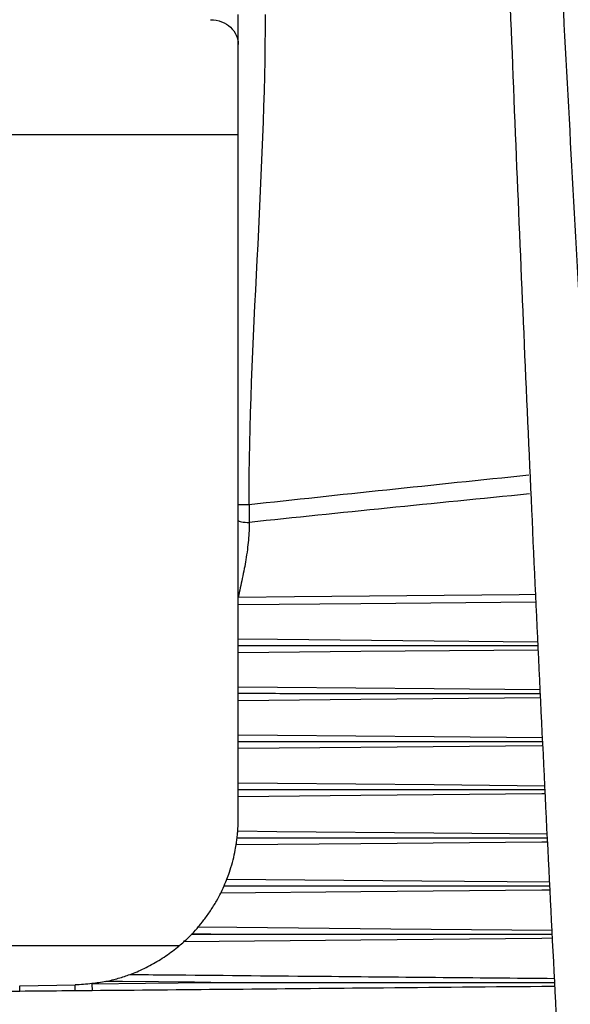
# Model space of a CAD drawing. Header units: millimetres. Extents: x -3.03 to 0.78, y -0.23 to 0.59.
# Tile 72 of 165: x 0.30346 to 0.3134, y 0.09991 to 0.11771. Entities that reach past the tile are written whole.
import ezdxf

# ---------------------------------------------------------------- set-up
doc = ezdxf.new("R2010")
doc.units = ezdxf.units.MM

msp = doc.modelspace()

# ---------------------------------------------------------------- linework, layer by layer
at = {"color": 7, "linetype": 'Continuous', "lineweight": 25}
for p, q in [((0.307406, 0.11563), (0.300406, 0.11563)), ((0.307406, 0.106517), (0.307406, 0.107132)), ((0.307406, 0.105651), (0.307406, 0.106267)), ((0.307406, 0.104783), (0.307406, 0.1054)), ((0.307406, 0.103914), (0.307406, 0.104532)), ((0.307406, 0.103261), (0.307406, 0.103662)), ((0.306561, 0.101173), (0.306912, 0.101177)), ((0.306912, 0.101177), (0.306567, 0.10118)), ((0.306343, 0.100969), (0.30145, 0.100969)), ((0.303459, 0.100244), (0.304459, 0.100261)), ((0.304764, 0.100282), (0.304765, 0.100154))]:
    msp.add_line(p, q, dxfattribs=at)
at = {"color": 9, "linetype": 'Continuous', "lineweight": 25, "flags": 128}
for points in [[(0.307406, 0.107272), (0.308422, 0.107282), (0.310453, 0.107302), (0.312484, 0.107321), (0.312776, 0.107324)], [(0.312783, 0.10718), (0.309622, 0.107152), (0.307406, 0.107132)], [(0.307406, 0.106517), (0.308114, 0.10651), (0.310945, 0.106484), (0.312818, 0.106466)], [(0.312826, 0.106316), (0.309622, 0.106287), (0.307406, 0.106267)], [(0.307406, 0.105651), (0.308114, 0.105644), (0.310945, 0.105618), (0.312862, 0.1056)], [(0.312869, 0.10545), (0.309622, 0.10542), (0.307406, 0.1054)], [(0.307406, 0.104783), (0.308114, 0.104776), (0.310945, 0.10475), (0.312905, 0.104732)], [(0.312912, 0.104582), (0.31289, 0.104582), (0.309622, 0.104552), (0.307406, 0.104532)], [(0.307406, 0.103914), (0.308114, 0.103907), (0.310945, 0.103881), (0.312948, 0.103862)], [(0.312955, 0.103713), (0.31289, 0.103713), (0.309622, 0.103683), (0.307406, 0.103662)], [(0.307398, 0.103044), (0.308106, 0.103037), (0.310937, 0.103011), (0.312991, 0.102992)], [(0.312999, 0.102844), (0.31289, 0.102843), (0.309622, 0.102813), (0.307369, 0.102792)], [(0.307203, 0.102175), (0.307907, 0.102168), (0.310724, 0.102142), (0.313035, 0.102121)], [(0.313042, 0.101973), (0.31289, 0.101972), (0.309622, 0.101942), (0.307089, 0.101918)], [(0.306684, 0.101309), (0.307379, 0.101302), (0.310161, 0.101276), (0.313078, 0.101249)], [(0.313085, 0.101103), (0.31289, 0.101101), (0.309622, 0.101071), (0.306424, 0.101041)]]:
    msp.add_lwpolyline(points, dxfattribs=at)
at = {"color": 7, "linetype": 'Continuous', "lineweight": 25, "flags": 128}
for points in [[(0.304764, 0.100282), (0.305733, 0.100292), (0.306912, 0.100304)], [(0.306912, 0.100304), (0.306614, 0.100307), (0.305318, 0.10032), (0.305015, 0.100323)]]:
    msp.add_lwpolyline(points, dxfattribs=at)
at = {"color": 7, "linetype": 'Continuous', "lineweight": 25}
for centre, radius, start, end in [((0.214096, 0.099392), 0.0903668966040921, 0.48146, 0.550903), ((0.246833, 0.099718), 0.0566285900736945, 0.430442, 0.532562)]:
    msp.add_arc(centre, radius, start, end, dxfattribs=at)
at = {"color": 9, "linetype": 'Continuous', "lineweight": 25}
for centre, ratio, start_param, end_param in [((3.24939, 0.10074), 0.017455, 2.97278811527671, 2.983201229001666), ((3.249424, 0.10074), 0.016784, 2.972828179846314, 2.983268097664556)]:
    msp.add_ellipse(centre, major_axis=(2.979078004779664, -1.387778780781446e-17), ratio=ratio, start_param=start_param, end_param=end_param, dxfattribs=at)
at = {"color": 7, "linetype": 'Continuous', "lineweight": 25}
for points, knots in [([(0.3114771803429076, 0.147026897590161), (0.3114997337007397, 0.1458308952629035), (0.3115439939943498, 0.1434837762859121), (0.3116209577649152, 0.1400307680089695), (0.3117027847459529, 0.1367126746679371), (0.3117892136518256, 0.1335295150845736), (0.3118789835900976, 0.1304812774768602), (0.3119711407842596, 0.1275679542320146), (0.3120647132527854, 0.1247895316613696), (0.31220799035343, 0.1207630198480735), (0.3124110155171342, 0.1155284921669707), (0.3126882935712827, 0.1091266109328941), (0.3129784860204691, 0.1029791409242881), (0.3131873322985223, 0.098966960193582), (0.3132895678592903, 0.0970028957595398)], [0, 0, 0, 0, 0.0716636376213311, 0.140637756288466, 0.2069223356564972, 0.2705173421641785, 0.3314227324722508, 0.3896384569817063, 0.4451644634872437, 0.4980007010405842, 0.6310719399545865, 0.7590951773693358, 0.8820709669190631, 1, 1, 1, 1]), ([(0.3148749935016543, 0.0926884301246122), (0.3147879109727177, 0.0938830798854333), (0.314614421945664, 0.0962631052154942), (0.3143687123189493, 0.0998202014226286), (0.3141346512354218, 0.1033501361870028), (0.3139129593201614, 0.1068529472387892), (0.3137031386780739, 0.1103285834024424), (0.3135050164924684, 0.1137770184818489), (0.3133183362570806, 0.1171982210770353), (0.3131428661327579, 0.1205921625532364), (0.312978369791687, 0.1239588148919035), (0.312824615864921, 0.1272981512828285), (0.3126813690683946, 0.1306101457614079), (0.3125484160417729, 0.1338947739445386), (0.3124254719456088, 0.1371520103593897), (0.3123125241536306, 0.1403818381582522), (0.312208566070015, 0.1435842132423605), (0.3121467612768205, 0.1457101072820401), (0.3121159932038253, 0.1467684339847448)], [0, 0, 0, 0, 0.0663551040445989, 0.132195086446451, 0.1975202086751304, 0.2623307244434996, 0.3266268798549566, 0.3904089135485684, 0.4536770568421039, 0.5164315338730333, 0.5786725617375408, 0.6404003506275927, 0.7016151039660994, 0.7623170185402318, 0.8225062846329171, 0.8821830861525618, 0.9413476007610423, 1, 1, 1, 1]), ([(0.3069062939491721, 0.117714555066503), (0.3070471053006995, 0.117714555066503), (0.3071785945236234, 0.1176599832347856), (0.3073569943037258, 0.1174950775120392), (0.3074062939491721, 0.117384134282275), (0.3074062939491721, 0.1172659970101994)], [0, 0, 0, 0, 0.5, 0.5, 1, 1, 1, 1]), ([(0.3076028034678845, 0.1089423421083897), (0.3075560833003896, 0.1089423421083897), (0.3075018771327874, 0.1089423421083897), (0.3074254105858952, 0.1089423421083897), (0.3074062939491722, 0.1089423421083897), (0.3074062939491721, 0.1089423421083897)], [0, 0, 0, 0, 0.5, 0.5, 1, 1, 1, 1]), ([(0.3074062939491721, 0.1086551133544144), (0.3074062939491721, 0.1087027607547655), (0.3074062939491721, 0.1087980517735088), (0.3074062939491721, 0.1088942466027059), (0.3074062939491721, 0.1089423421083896)], [0, 0, 0, 0, 0.5000198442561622, 1, 1, 1, 1]), ([(0.3074062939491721, 0.1086551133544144), (0.3074062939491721, 0.1086476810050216), (0.3074258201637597, 0.1086389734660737), (0.3075039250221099, 0.1086266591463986), (0.307559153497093, 0.1086235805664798), (0.3076062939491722, 0.1086235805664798)], [0, 0, 0, 0, 0.5, 0.5, 1, 1, 1, 1]), ([(0.3074062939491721, 0.107271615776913), (0.3074062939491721, 0.1073877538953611), (0.3074062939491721, 0.1075644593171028), (0.3074062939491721, 0.1077967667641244), (0.3074062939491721, 0.1080337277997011), (0.3074062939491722, 0.1083192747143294), (0.3074062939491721, 0.1085472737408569), (0.3074062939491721, 0.1086551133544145)], [0, 0, 0, 0, 0.2520952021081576, 0.3835656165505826, 0.5032374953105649, 0.7650398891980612, 1, 1, 1, 1]), ([(0.3076062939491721, 0.1086235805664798), (0.3076054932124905, 0.1085720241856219), (0.3076038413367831, 0.1084656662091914), (0.3075913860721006, 0.1083014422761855), (0.3075718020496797, 0.108127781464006), (0.3075458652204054, 0.1079557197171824), (0.3075146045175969, 0.1077820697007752), (0.3074694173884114, 0.1075564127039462), (0.3074312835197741, 0.1073843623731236), (0.3074062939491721, 0.1072716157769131)], [0, 0, 0, 0, 0.1131783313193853, 0.2334806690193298, 0.3611281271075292, 0.4963057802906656, 0.6146729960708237, 0.7474907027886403, 1, 1, 1, 1]), ([(0.3074062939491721, 0.1071319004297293), (0.3074062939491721, 0.1071419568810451), (0.3074062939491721, 0.1071544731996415), (0.3074062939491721, 0.1071684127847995), (0.3074062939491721, 0.1071823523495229), (0.3074062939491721, 0.1071980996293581), (0.3074062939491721, 0.1072143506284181), (0.3074062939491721, 0.1072306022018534), (0.3074062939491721, 0.1072478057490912), (0.3074062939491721, 0.1072645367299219), (0.3074062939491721, 0.1072669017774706), (0.3074062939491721, 0.1072692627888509), (0.3074062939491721, 0.107271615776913)], [0, 0, 0, 0, 5.03668632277e-05, 5.03668632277e-05, 5.03668632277e-05, 0.0001007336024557, 0.0001007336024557, 0.0001007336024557, 0.0001511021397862, 0.0001511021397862, 0.0001511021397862, 0.0001581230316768, 0.0001581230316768, 0.0001581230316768, 0.0001581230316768]), ([(0.3074062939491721, 0.1064005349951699), (0.3074062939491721, 0.106415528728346), (0.3074062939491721, 0.1064303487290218), (0.3074062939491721, 0.1064439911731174), (0.3074062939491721, 0.1064591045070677), (0.3074062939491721, 0.106473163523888), (0.3074062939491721, 0.1064850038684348), (0.3074062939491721, 0.1064968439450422), (0.3074062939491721, 0.1065067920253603), (0.3074062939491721, 0.1065140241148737), (0.3074062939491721, 0.1065150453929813), (0.3074062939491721, 0.1065160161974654), (0.3074062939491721, 0.1065169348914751)], [4.9084115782e-06, 4.9084115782e-06, 4.9084115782e-06, 4.9084115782e-06, 5.03701037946e-05, 5.03701037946e-05, 5.03701037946e-05, 0.0001007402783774, 0.0001007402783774, 0.0001007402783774, 0.0001511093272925, 0.0001511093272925, 0.0001511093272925, 0.0001581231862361, 0.0001581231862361, 0.0001581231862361, 0.0001581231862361]), ([(0.3074062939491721, 0.1064005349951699), (0.307506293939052, 0.1064005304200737), (0.3080062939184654, 0.1064005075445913), (0.3098114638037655, 0.1064003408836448), (0.3115166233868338, 0.1063996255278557), (0.3128217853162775, 0.1063990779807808)], [0, 0, 0, 0, 0.0553964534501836, 0.2769822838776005, 1, 1, 1, 1]), ([(0.3074062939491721, 0.1062668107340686), (0.3074062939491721, 0.1062766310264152), (0.3074062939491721, 0.1062889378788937), (0.3074062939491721, 0.1063027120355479), (0.3074062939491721, 0.1063164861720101), (0.3074062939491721, 0.1063321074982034), (0.3074062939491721, 0.1063482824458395), (0.3074062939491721, 0.106364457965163), (0.3074062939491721, 0.1063816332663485), (0.3074062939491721, 0.1063983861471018), (0.3074062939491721, 0.1063991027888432), (0.3074062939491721, 0.1063998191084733), (0.3074062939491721, 0.1064005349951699)], [0, 0, 0, 0, 5.03668632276e-05, 5.03668632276e-05, 5.03668632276e-05, 0.0001007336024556, 0.0001007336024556, 0.0001007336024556, 0.0001511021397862, 0.0001511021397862, 0.0001511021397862, 0.0001532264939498, 0.0001532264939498, 0.0001532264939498, 0.0001532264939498]), ([(0.3074062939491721, 0.1055326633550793), (0.3074062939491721, 0.1055476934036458), (0.3074062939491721, 0.1055625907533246), (0.3074062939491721, 0.1055763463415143), (0.3074062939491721, 0.105591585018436), (0.3074062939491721, 0.1056058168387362), (0.3074062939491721, 0.1056178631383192), (0.3074062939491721, 0.1056299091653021), (0.3074062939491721, 0.1056401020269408), (0.3074062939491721, 0.1056475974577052), (0.3074062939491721, 0.1056486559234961), (0.3074062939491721, 0.1056496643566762), (0.3074062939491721, 0.1056506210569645)], [4.9084115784e-06, 4.9084115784e-06, 4.9084115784e-06, 4.9084115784e-06, 5.03701037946e-05, 5.03701037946e-05, 5.03701037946e-05, 0.0001007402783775, 0.0001007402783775, 0.0001007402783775, 0.0001511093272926, 0.0001511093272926, 0.0001511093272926, 0.0001581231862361, 0.0001581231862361, 0.0001581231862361, 0.0001581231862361]), ([(0.3074062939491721, 0.1055326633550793), (0.3075062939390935, 0.1055326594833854), (0.308006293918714, 0.1055326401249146), (0.3098258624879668, 0.1055324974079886), (0.3115454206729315, 0.1055318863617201), (0.3128649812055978, 0.1055314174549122)], [0, 0, 0, 0, 0.0549580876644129, 0.2747904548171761, 1, 1, 1, 1]), ([(0.3074062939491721, 0.1054000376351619), (0.3074062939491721, 0.1054096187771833), (0.3074062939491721, 0.1054217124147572), (0.3074062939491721, 0.1054353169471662), (0.3074062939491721, 0.1054489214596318), (0.3074062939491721, 0.1054644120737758), (0.3074062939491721, 0.1054805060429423), (0.3074062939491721, 0.1054966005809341), (0.3074062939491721, 0.1055137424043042), (0.3074062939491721, 0.1055305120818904), (0.3074062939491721, 0.1055312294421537), (0.3074062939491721, 0.1055319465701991), (0.3074062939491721, 0.1055326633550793)], [0, 0, 0, 0, 5.03668632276e-05, 5.03668632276e-05, 5.03668632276e-05, 0.0001007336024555, 0.0001007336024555, 0.0001007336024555, 0.0001511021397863, 0.0001511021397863, 0.0001511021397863, 0.00015322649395, 0.00015322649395, 0.00015322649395, 0.00015322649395]), ([(0.3074062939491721, 0.104663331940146), (0.3074062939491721, 0.1046783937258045), (0.3074062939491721, 0.1046933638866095), (0.3074062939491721, 0.1047072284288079), (0.3074062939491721, 0.1047225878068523), (0.3074062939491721, 0.1047369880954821), (0.3074062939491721, 0.1047492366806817), (0.3074062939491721, 0.1047614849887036), (0.3074062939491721, 0.1047719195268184), (0.3074062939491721, 0.1047796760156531), (0.3074062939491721, 0.1047807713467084), (0.3074062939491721, 0.1047818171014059), (0.3074062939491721, 0.1047828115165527)], [4.9084115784e-06, 4.9084115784e-06, 4.9084115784e-06, 4.9084115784e-06, 5.03701037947e-05, 5.03701037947e-05, 5.03701037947e-05, 0.0001007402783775, 0.0001007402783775, 0.0001007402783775, 0.0001511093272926, 0.0001511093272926, 0.0001511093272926, 0.0001581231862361, 0.0001581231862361, 0.0001581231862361, 0.0001581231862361]), ([(0.3074062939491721, 0.104663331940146), (0.3075062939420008, 0.1046633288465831), (0.3080062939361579, 0.1046633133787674), (0.3087886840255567, 0.104663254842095), (0.3095710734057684, 0.104663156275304), (0.3103534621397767, 0.1046630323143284), (0.3114050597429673, 0.1046628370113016), (0.3123566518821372, 0.104662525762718), (0.3129082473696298, 0.1046623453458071)], [0, 0, 0, 0, 0.0545259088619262, 0.2726295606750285, 0.4266054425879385, 0.4811313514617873, 0.6992350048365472, 1, 1, 1, 1]), ([(0.3074062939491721, 0.1045318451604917), (0.3074062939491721, 0.1045411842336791), (0.3074062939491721, 0.1045530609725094), (0.3074062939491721, 0.1045664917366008), (0.3074062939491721, 0.1045799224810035), (0.3074062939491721, 0.1045952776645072), (0.3074062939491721, 0.1046112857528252), (0.3074062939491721, 0.104627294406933), (0.3074062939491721, 0.1046443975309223), (0.3074062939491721, 0.104661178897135), (0.3074062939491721, 0.1046618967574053), (0.3074062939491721, 0.1046626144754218), (0.3074062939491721, 0.104663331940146)], [0, 0, 0, 0, 5.03668632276e-05, 5.03668632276e-05, 5.03668632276e-05, 0.0001007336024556, 0.0001007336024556, 0.0001007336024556, 0.0001511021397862, 0.0001511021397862, 0.0001511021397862, 0.00015322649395, 0.00015322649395, 0.00015322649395, 0.00015322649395]), ([(0.3074062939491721, 0.1037928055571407), (0.3074062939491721, 0.1038078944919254), (0.3074062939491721, 0.1038229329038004), (0.3074062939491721, 0.1038369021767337), (0.3074062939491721, 0.1038523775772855), (0.3074062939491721, 0.1038669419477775), (0.3074062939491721, 0.103879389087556), (0.3074062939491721, 0.1038918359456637), (0.3074062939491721, 0.1039025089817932), (0.3074062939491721, 0.1039105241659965), (0.3074062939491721, 0.1039116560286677), (0.3074062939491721, 0.1039127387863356), (0.3074062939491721, 0.1039137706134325)], [4.9084115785e-06, 4.9084115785e-06, 4.9084115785e-06, 4.9084115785e-06, 5.03701037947e-05, 5.03701037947e-05, 5.03701037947e-05, 0.0001007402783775, 0.0001007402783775, 0.0001007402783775, 0.0001511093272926, 0.0001511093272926, 0.0001511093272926, 0.0001581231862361, 0.0001581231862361, 0.0001581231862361, 0.0001581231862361]), ([(0.3074062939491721, 0.1037928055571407), (0.3075062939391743, 0.103792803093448), (0.3080062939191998, 0.1037927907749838), (0.3098547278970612, 0.1037926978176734), (0.3116031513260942, 0.1037923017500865), (0.3129515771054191, 0.1037919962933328)], [0, 0, 0, 0, 0.0540998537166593, 0.270499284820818, 1, 1, 1, 1]), ([(0.3074062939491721, 0.1036624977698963), (0.3074062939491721, 0.1036715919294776), (0.3074062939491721, 0.1036832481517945), (0.3074062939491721, 0.1036965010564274), (0.3074062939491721, 0.1037097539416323), (0.3074062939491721, 0.1037249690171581), (0.3074062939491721, 0.1037408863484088), (0.3074062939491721, 0.1037568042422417), (0.3074062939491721, 0.1037738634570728), (0.3074062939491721, 0.1037906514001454), (0.3074062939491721, 0.1037913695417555), (0.3074062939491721, 0.1037920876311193), (0.3074062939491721, 0.1037928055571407)], [0, 0, 0, 0, 5.03668632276e-05, 5.03668632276e-05, 5.03668632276e-05, 0.0001007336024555, 0.0001007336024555, 0.0001007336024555, 0.0001511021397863, 0.0001511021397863, 0.0001511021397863, 0.00015322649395, 0.00015322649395, 0.00015322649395, 0.00015322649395]), ([(0.3073694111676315, 0.1027919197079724), (0.3073708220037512, 0.1028008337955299), (0.3073726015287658, 0.1028123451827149), (0.3073745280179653, 0.1028254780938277), (0.3073764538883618, 0.1028386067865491), (0.3073785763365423, 0.1028537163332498), (0.3073806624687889, 0.102869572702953), (0.3073827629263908, 0.1028855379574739), (0.3073848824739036, 0.1029027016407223), (0.3073868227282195, 0.1029196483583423), (0.3073868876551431, 0.1029202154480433), (0.3073869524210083, 0.1029207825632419), (0.3073870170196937, 0.1029213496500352)], [0, 0, 0, 0, 5.08396213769e-05, 5.08396213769e-05, 5.08396213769e-05, 0.0001016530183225, 0.0001016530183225, 0.0001016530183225, 0.0001528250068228, 0.0001528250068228, 0.0001528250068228, 0.0001545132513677, 0.0001545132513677, 0.0001545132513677, 0.0001545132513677]), ([(0.3073870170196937, 0.1029213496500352), (0.3073887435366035, 0.1029365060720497), (0.3073903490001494, 0.1029516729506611), (0.3073917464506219, 0.1029658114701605), (0.3073932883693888, 0.1029814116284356), (0.3073946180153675, 0.102996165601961), (0.3073956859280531, 0.1030088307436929), (0.3073967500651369, 0.1030214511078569), (0.3073975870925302, 0.1030323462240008), (0.3073981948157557, 0.1030405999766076), (0.3073982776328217, 0.103041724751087), (0.3073983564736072, 0.1030428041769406), (0.3073984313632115, 0.1030438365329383)], [4.7422445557e-06, 4.7422445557e-06, 4.7422445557e-06, 4.7422445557e-06, 5.06284673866e-05, 5.06284673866e-05, 5.06284673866e-05, 0.000101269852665, 0.000101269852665, 0.000101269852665, 0.0001517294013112, 0.0001517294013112, 0.0001517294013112, 0.0001585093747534, 0.0001585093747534, 0.0001585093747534, 0.0001585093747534]), ([(0.3073870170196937, 0.1029213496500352), (0.3074870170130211, 0.1029213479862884), (0.3079870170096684, 0.1029213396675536), (0.3087725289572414, 0.1029213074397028), (0.309558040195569, 0.1029212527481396), (0.310343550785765, 0.1029211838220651), (0.3114273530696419, 0.1029210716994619), (0.3124111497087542, 0.1029208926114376), (0.3129949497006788, 0.1029207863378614)], [0, 0, 0, 0, 0.0534954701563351, 0.2674773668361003, 0.4202134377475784, 0.4737089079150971, 0.6876908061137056, 1, 1, 1, 1]), ([(0.3072028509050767, 0.1021749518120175), (0.3072258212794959, 0.1022341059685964), (0.3072676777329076, 0.1023504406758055), (0.3073181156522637, 0.1025360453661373), (0.3073328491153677, 0.1025987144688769), (0.3073557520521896, 0.1027096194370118), (0.3073640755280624, 0.1027582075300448), (0.3073694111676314, 0.1027919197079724)], [0, 0, 0, 0, 0.5, 0.5, 0.75, 0.75, 1, 1, 1, 1]), ([(0.3071507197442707, 0.1020492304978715), (0.3072507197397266, 0.1020492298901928), (0.3077507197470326, 0.1020492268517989), (0.3097132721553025, 0.1020491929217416), (0.3115758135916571, 0.1020490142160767), (0.3130383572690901, 0.1020488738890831)], [0, 0, 0, 0, 0.0509540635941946, 0.2547703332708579, 1, 1, 1, 1]), ([(0.3066841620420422, 0.101308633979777), (0.3067112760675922, 0.1013402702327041), (0.306748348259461, 0.1013850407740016), (0.3068257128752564, 0.1014859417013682), (0.3068666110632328, 0.1015428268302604), (0.3069441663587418, 0.101659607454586), (0.306981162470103, 0.1017200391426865), (0.3070451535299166, 0.1018323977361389), (0.3070715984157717, 0.1018833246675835), (0.3070891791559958, 0.1019184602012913)], [0, 0, 0, 0, 0.25, 0.25, 0.5, 0.5, 0.75, 0.75, 1, 1, 1, 1]), ([(0.3064242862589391, 0.101041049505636), (0.3064416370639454, 0.1010568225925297), (0.3064642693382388, 0.1010778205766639), (0.3065113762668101, 0.1011232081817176), (0.3065361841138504, 0.1011478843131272), (0.3065606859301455, 0.1011731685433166)], [0, 0, 0, 0, 0.5, 0.5, 1, 1, 1, 1]), ([(0.3069122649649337, 0.101176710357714), (0.3069180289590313, 0.1011767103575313), (0.3070237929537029, 0.1011767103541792), (0.3075295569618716, 0.1011767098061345), (0.3095803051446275, 0.1011767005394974), (0.3115310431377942, 0.1011766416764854), (0.3130817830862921, 0.1011765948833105)], [0, 0, 0, 0, 0.0028028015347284, 0.0514288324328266, 0.2459329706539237, 1, 1, 1, 1]), ([(0.3054512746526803, 0.1004487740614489), (0.3055333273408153, 0.100479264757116), (0.3056211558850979, 0.1005161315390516), (0.3057977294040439, 0.1006012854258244), (0.3058848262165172, 0.1006486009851), (0.3060565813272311, 0.1007535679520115), (0.3061419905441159, 0.1008119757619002), (0.3062999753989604, 0.1009319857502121), (0.3063741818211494, 0.10099550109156), (0.3064242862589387, 0.1010410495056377)], [0, 0, 0, 0, 0.25, 0.25, 0.5, 0.5, 0.75, 0.75, 1, 1, 1, 1]), ([(0.3050148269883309, 0.100323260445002), (0.3050908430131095, 0.1003390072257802), (0.3051659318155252, 0.1003576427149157), (0.3052767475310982, 0.1003896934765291), (0.3053136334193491, 0.1004011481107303), (0.3053848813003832, 0.100424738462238), (0.3054194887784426, 0.1004369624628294), (0.3054512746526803, 0.1004487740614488)], [0, 0, 0, 0, 0.5000000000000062, 0.5000000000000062, 0.7500000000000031, 0.7500000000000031, 1, 1, 1, 1]), ([(0.3069122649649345, 0.1003040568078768), (0.3069180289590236, 0.1003040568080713), (0.3070080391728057, 0.100304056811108), (0.3074350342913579, 0.1003040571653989), (0.3092042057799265, 0.1003040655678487), (0.3111851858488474, 0.100304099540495), (0.3128291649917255, 0.100304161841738), (0.313125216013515, 0.1003041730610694)], [0, 0, 0, 0, 0.0027832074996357, 0.0434624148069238, 0.206179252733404, 0.8570471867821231, 1, 1, 1, 1]), ([(0.3034594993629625, 0.1001429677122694), (0.3033829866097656, 0.1001422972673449), (0.3033064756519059, 0.1001413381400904), (0.3032299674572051, 0.1001403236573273), (0.3031702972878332, 0.1001395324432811), (0.3031106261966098, 0.100138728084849), (0.3030509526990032, 0.1001381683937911)], [0, 0, 0, 0, 0.0002295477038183, 0.0002295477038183, 0.0002295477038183, 0.0004085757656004, 0.0004085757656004, 0.0004085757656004, 0.0004085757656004]), ([(0.3044596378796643, 0.1001518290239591), (0.3043795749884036, 0.1001511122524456), (0.3042995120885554, 0.1001503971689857), (0.3042194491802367, 0.1001496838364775), (0.3039661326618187, 0.1001474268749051), (0.3037128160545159, 0.1001451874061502), (0.3034594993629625, 0.1001429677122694)], [0, 0, 0, 0, 0.000240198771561, 0.000240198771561, 0.000240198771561, 0.0010001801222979, 0.0010001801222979, 0.0010001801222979, 0.0010001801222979]), ([(0.3047653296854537, 0.1001542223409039), (0.3046789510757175, 0.1001534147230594), (0.3045925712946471, 0.1001529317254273), (0.3045061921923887, 0.1001522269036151), (0.3044906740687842, 0.1001521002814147), (0.3044751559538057, 0.1001519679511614), (0.3044596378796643, 0.1001518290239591)], [0, 0, 0, 0, 0.000259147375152, 0.000259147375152, 0.000259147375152, 0.0003057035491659, 0.0003057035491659, 0.0003057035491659, 0.0003057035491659])]:
    msp.add_open_spline(points, degree=3, knots=knots, dxfattribs=at)
for points in [[(0.3074062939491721, 0.1089423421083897), (0.3074062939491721, 0.1118974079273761), (0.3074062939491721, 0.1148524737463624), (0.3074062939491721, 0.1178075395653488)], [(0.3076028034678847, 0.1089423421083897), (0.3076028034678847, 0.1118974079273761), (0.3078975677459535, 0.1148524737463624), (0.3078975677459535, 0.1178075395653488)], [(0.307602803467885, 0.1089423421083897), (0.3076038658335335, 0.1088355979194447), (0.3076050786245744, 0.108728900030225), (0.3076062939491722, 0.1086235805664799)], [(0.3073984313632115, 0.1030438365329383), (0.3074015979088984, 0.1030874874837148), (0.3074062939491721, 0.1031671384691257), (0.3074062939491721, 0.1032608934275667)], [(0.3070891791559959, 0.1019184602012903), (0.3071033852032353, 0.1019468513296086), (0.307127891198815, 0.1019975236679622), (0.3071507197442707, 0.1020492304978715)], [(0.3071507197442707, 0.1020492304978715), (0.3071730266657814, 0.1020997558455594), (0.3071929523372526, 0.102149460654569), (0.3072028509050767, 0.1021749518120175)], [(0.3065674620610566, 0.101180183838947), (0.3065652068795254, 0.1011778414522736), (0.3065629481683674, 0.101175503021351), (0.3065606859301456, 0.1011731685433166)], [(0.3065674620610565, 0.1011801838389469), (0.3066131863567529, 0.1012276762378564), (0.3066587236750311, 0.101278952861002), (0.3066841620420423, 0.1013086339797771)], [(0.3047640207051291, 0.1002822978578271), (0.3046628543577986, 0.1002701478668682), (0.3045610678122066, 0.1002631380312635), (0.3044586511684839, 0.1002613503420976)], [(0.3050148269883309, 0.100323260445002), (0.3049316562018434, 0.1003060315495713), (0.3048480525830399, 0.100292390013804), (0.3047640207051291, 0.1002822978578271)]]:
    msp.add_open_spline(points, degree=3, dxfattribs=at)
at = {"color": 9, "linetype": 'Continuous', "lineweight": 25}
for points, knots in [([(0.3054512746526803, 0.1004487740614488), (0.3056759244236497, 0.1004466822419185), (0.3067991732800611, 0.1004362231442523), (0.3093559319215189, 0.1004124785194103), (0.3116880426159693, 0.1003909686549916), (0.313121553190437, 0.1003777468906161)], [0, 0, 0, 0, 0.0878650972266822, 0.439325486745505, 0.9999999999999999, 0.9999999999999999, 0.9999999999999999, 0.9999999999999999]), ([(0.3131288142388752, 0.1002318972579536), (0.3130490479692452, 0.1002311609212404), (0.3129692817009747, 0.1002304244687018), (0.3128895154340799, 0.1002296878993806), (0.3118004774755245, 0.1002196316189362), (0.3107114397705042, 0.1002095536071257), (0.3096224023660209, 0.1001994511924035), (0.3080033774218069, 0.1001844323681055), (0.3063843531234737, 0.1001693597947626), (0.3047653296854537, 0.1001542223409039)], [0.0005775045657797, 0.0005775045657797, 0.0005775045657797, 0.0005775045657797, 0.0008168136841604, 0.0008168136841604, 0.0008168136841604, 0.0040840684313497, 0.0040840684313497, 0.0040840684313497, 0.0089413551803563, 0.0089413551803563, 0.0089413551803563, 0.0089413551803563])]:
    msp.add_open_spline(points, degree=3, knots=knots, dxfattribs=at)

doc.saveas('drawing.dxf')
